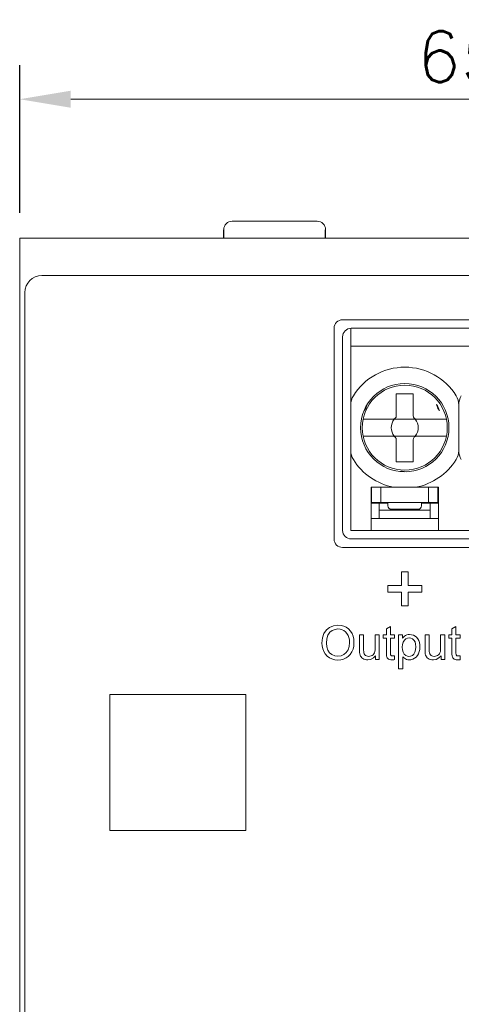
# Model space of a CAD drawing. Header units: millimetres. Extents: x -995 to -252, y -1463 to -938.
# Tile 6 of 13: x -711 to -685, y -1193 to -1135. Entities that reach past the tile are written whole.
import ezdxf

# ---------------------------------------------------------------- set-up
doc = ezdxf.new("R2010")
doc.units = ezdxf.units.MM
doc.header["$LTSCALE"] = 2
doc.layers.get('0').update_dxf_attribs({"lineweight": 9})
doc.layers.get('Defpoints').update_dxf_attribs({"lineweight": 9})
doc.layers.add('02___PRT_ALL_AXES', color=7, linetype='Continuous')
doc.styles.add('ROMANS', font='romans')
doc.dimstyles.new('1', dxfattribs={"dimtxt": 3, "dimasz": 3, "dimexe": 2, "dimexo": 1.5, "dimgap": 1, "dimtad": 1, "dimdec": 1, "dimzin": 1, "dimdsep": 46, "dimtxsty": 'ROMANS', "dimcen": -0.8, "dimclrd": 2, "dimclre": 2, "dimclrt": 2, "dimadec": 0, "dimazin": 0, "dimtm": 1e-09, "dimtfac": 0.5, "dimtdec": 1, "dimtmove": 0, "dimatfit": 3, "dimfxl": 1, "dimlwd": -1, "dimarcsym": 0})

# ---------------------------------------------------------------- blocks, each defined once
blk = doc.blocks.new('*D57')
at = {"color": 2, "lineweight": -2, "ltscale": 2}
for p, q in [((-710.864, -1146.132), (-710.864, -1137.453)), ((-645.864, -1146.132), (-645.864, -1137.453))]:
    blk.add_line(p, q, dxfattribs=at)
at = {"color": 2, "ltscale": 2}
blk.add_line((-707.864, -1139.453), (-648.864, -1139.453), dxfattribs=at)
at = {"color": 2}
for points in [[(-707.864, -1138.953), (-707.864, -1139.953), (-710.864, -1139.453)], [(-648.864, -1139.953), (-648.864, -1138.953), (-645.864, -1139.453)]]:
    blk.add_solid(points, dxfattribs=at)
at = {"layer": 'Defpoints', "color": 0}
for p in [(-645.864, -1139.453), (-710.864, -1147.632), (-645.864, -1147.632)]:
    blk.add_point(p, dxfattribs=at)
at = {"color": 2, "ltscale": 2, "insert": (-678.364, -1136.953), "char_height": 3, "attachment_point": 5, "style": 'ROMANS'}
blk.add_mtext('65.0%%P1.0', dxfattribs=at)

msp = doc.modelspace()

# ---------------------------------------------------------------- linework, layer by layer
at = {"color": 7, "linetype": 'Continuous'}
for p, q in [((-698.364, -1146.632), (-693.364, -1146.632)), ((-647.164, -1149.832), (-709.564, -1149.832)), ((-710.564, -1268.432), (-710.564, -1150.832)), ((-692.364, -1152.932), (-692.364, -1165.332)), ((-665.484, -1152.432), (-691.864, -1152.432)), ((-691.384, -1164.832), (-691.384, -1152.932)), ((-691.384, -1153.982), (-665.984, -1153.982)), ((-688.709, -1158.072), (-688.709, -1156.782)), ((-687.709, -1156.782), (-688.709, -1156.782)), ((-687.709, -1158.072), (-687.709, -1156.782)), ((-690.419, -1157.412), (-690.496, -1157.639)), ((-686.269, -1157.639), (-686.346, -1157.412)), ((-685.034, -1160.133), (-685.034, -1157.431)), ((-690.516, -1157.673), (-690.607, -1157.777)), ((-686.158, -1157.777), (-686.249, -1157.673)), ((-690.659, -1158.282), (-685.76, -1158.282)), ((-685.76, -1159.282), (-690.659, -1159.282)), ((-688.709, -1160.782), (-688.709, -1159.492)), ((-687.709, -1159.492), (-687.709, -1160.782)), ((-687.709, -1160.782), (-688.709, -1160.782)), ((-688.538, -1161.361), (-688.402, -1161.334)), ((-688.363, -1161.334), (-688.128, -1161.381)), ((-690.184, -1164.832), (-690.184, -1162.282)), ((-686.234, -1162.282), (-690.184, -1162.282)), ((-690.159, -1163.182), (-690.159, -1162.282)), ((-689.609, -1162.282), (-689.609, -1163.156)), ((-686.809, -1163.156), (-686.809, -1162.282)), ((-686.259, -1162.282), (-686.259, -1163.182)), ((-686.234, -1162.282), (-686.234, -1164.832)), ((-690.184, -1163.232), (-689.199, -1163.232)), ((-690.159, -1163.182), (-689.67, -1163.182)), ((-689.709, -1163.232), (-689.709, -1164.132)), ((-686.809, -1163.182), (-689.609, -1163.182)), ((-689.199, -1163.182), (-689.199, -1163.385)), ((-687.22, -1163.385), (-687.22, -1163.182)), ((-687.22, -1163.232), (-686.234, -1163.232)), ((-686.749, -1163.182), (-686.259, -1163.182)), ((-686.709, -1164.132), (-686.709, -1163.232)), ((-689.709, -1163.632), (-686.709, -1163.632)), ((-687.42, -1163.585), (-688.999, -1163.585)), ((-686.234, -1164.132), (-690.184, -1164.132)), ((-665.984, -1164.832), (-691.384, -1164.832)), ((-691.864, -1165.832), (-665.484, -1165.832)), ((-688.409, -1167.26), (-688.409, -1168.06)), ((-688.009, -1167.26), (-688.409, -1167.26)), ((-688.009, -1168.06), (-688.009, -1167.26)), ((-689.209, -1168.06), (-689.209, -1168.46)), ((-688.409, -1168.06), (-689.209, -1168.06)), ((-687.209, -1168.06), (-688.009, -1168.06)), ((-687.209, -1168.46), (-687.209, -1168.06)), ((-689.209, -1168.46), (-688.409, -1168.46)), ((-688.409, -1168.46), (-688.409, -1169.26)), ((-688.009, -1169.26), (-688.009, -1168.46)), ((-688.009, -1168.46), (-687.209, -1168.46)), ((-688.409, -1169.26), (-688.009, -1169.26)), ((-689.052, -1170.473), (-689.293, -1170.619)), ((-689.293, -1170.619), (-689.293, -1170.975)), ((-689.052, -1170.975), (-689.052, -1170.473)), ((-685.197, -1170.473), (-685.438, -1170.619)), ((-685.438, -1170.619), (-685.438, -1170.975)), ((-685.197, -1170.975), (-685.197, -1170.473)), ((-690.872, -1170.975), (-690.872, -1171.866)), ((-690.631, -1170.975), (-690.872, -1170.975)), ((-690.631, -1171.775), (-690.631, -1170.975)), ((-689.956, -1170.975), (-689.956, -1171.748)), ((-689.715, -1170.975), (-689.956, -1170.975)), ((-689.715, -1172.421), (-689.715, -1170.975)), ((-689.474, -1170.975), (-689.474, -1171.168)), ((-689.293, -1170.975), (-689.474, -1170.975)), ((-689.474, -1171.168), (-689.293, -1171.168)), ((-689.293, -1171.168), (-689.293, -1172.001)), ((-688.811, -1170.975), (-689.052, -1170.975)), ((-689.052, -1172.015), (-689.052, -1171.168)), ((-689.052, -1171.168), (-688.811, -1171.168)), ((-688.811, -1171.168), (-688.811, -1170.975)), ((-688.57, -1170.975), (-688.57, -1172.975)), ((-688.342, -1170.975), (-688.57, -1170.975)), ((-688.342, -1171.172), (-688.342, -1170.975)), ((-687.016, -1170.975), (-687.016, -1171.866)), ((-686.775, -1170.975), (-687.016, -1170.975)), ((-686.775, -1171.775), (-686.775, -1170.975)), ((-686.101, -1170.975), (-686.101, -1171.748)), ((-685.86, -1170.975), (-686.101, -1170.975)), ((-685.86, -1172.421), (-685.86, -1170.975)), ((-685.619, -1170.975), (-685.619, -1171.168)), ((-685.438, -1170.975), (-685.619, -1170.975)), ((-685.619, -1171.168), (-685.438, -1171.168)), ((-685.438, -1171.168), (-685.438, -1172.001)), ((-684.956, -1170.975), (-685.197, -1170.975)), ((-685.197, -1172.015), (-685.197, -1171.168)), ((-685.197, -1171.168), (-684.956, -1171.168)), ((-684.956, -1171.168), (-684.956, -1170.975)), ((-689.932, -1172.206), (-689.932, -1172.421)), ((-689.932, -1172.421), (-689.715, -1172.421)), ((-688.811, -1172.43), (-688.811, -1172.208)), ((-688.329, -1172.975), (-688.329, -1172.259)), ((-686.076, -1172.206), (-686.076, -1172.421)), ((-686.076, -1172.421), (-685.86, -1172.421)), ((-684.956, -1172.434), (-684.956, -1172.208)), ((-688.57, -1172.975), (-688.329, -1172.975)), ((-705.564, -1182.482), (-705.564, -1174.482)), ((-705.564, -1174.482), (-697.564, -1174.482)), ((-697.564, -1174.482), (-697.564, -1182.482)), ((-697.564, -1182.482), (-705.564, -1182.482))]:
    msp.add_line(p, q, dxfattribs=at)
at = {"color": 3, "linetype": 'Continuous'}
for p, q in [((-710.864, -1147.632), (-710.864, -1271.632)), ((-710.864, -1147.632), (-645.864, -1147.632)), ((-691.364, -1152.932), (-665.984, -1152.932)), ((-691.864, -1164.832), (-691.864, -1153.432)), ((-665.984, -1165.332), (-691.364, -1165.332))]:
    msp.add_line(p, q, dxfattribs=at)
at = {"color": 7, "linetype": 'Continuous'}
for points in [[(-689.609, -1163.156), (-689.616, -1163.171), (-689.636, -1163.179), (-689.67, -1163.182)], [(-686.749, -1163.182), (-686.783, -1163.179), (-686.803, -1163.171), (-686.809, -1163.156)], [(-692.824, -1170.677), (-692.97, -1170.886), (-693.059, -1171.148), (-693.089, -1171.453)], [(-692.141, -1170.397), (-692.406, -1170.434), (-692.643, -1170.534), (-692.824, -1170.677)], [(-692.823, -1171.456), (-692.804, -1171.202), (-692.737, -1170.982), (-692.622, -1170.817)], [(-692.622, -1170.817), (-692.483, -1170.716), (-692.312, -1170.648), (-692.14, -1170.626)], [(-691.648, -1170.528), (-691.793, -1170.459), (-691.961, -1170.413), (-692.141, -1170.397)], [(-692.14, -1170.626), (-692.012, -1170.638), (-691.89, -1170.672), (-691.785, -1170.725)], [(-691.785, -1170.725), (-691.692, -1170.797), (-691.61, -1170.892), (-691.544, -1171.005)], [(-691.312, -1170.896), (-691.401, -1170.752), (-691.517, -1170.625), (-691.648, -1170.528)], [(-691.197, -1171.43), (-691.211, -1171.235), (-691.25, -1171.056), (-691.312, -1170.896)], [(-687.925, -1170.951), (-688.013, -1170.957), (-688.093, -1170.975), (-688.165, -1171.006)], [(-687.601, -1171.045), (-687.695, -1170.995), (-687.805, -1170.963), (-687.925, -1170.951)], [(-693.089, -1171.453), (-693.076, -1171.623), (-693.037, -1171.792), (-692.975, -1171.95)], [(-692.63, -1172.022), (-692.734, -1171.871), (-692.801, -1171.679), (-692.823, -1171.456)], [(-691.462, -1171.428), (-691.483, -1171.661), (-691.549, -1171.862), (-691.654, -1172.02)], [(-691.544, -1171.005), (-691.499, -1171.133), (-691.471, -1171.275), (-691.462, -1171.428)], [(-691.318, -1171.972), (-691.253, -1171.811), (-691.212, -1171.629), (-691.197, -1171.43)], [(-688.354, -1171.704), (-688.341, -1171.544), (-688.3, -1171.401), (-688.231, -1171.287)], [(-688.165, -1171.006), (-688.228, -1171.049), (-688.288, -1171.105), (-688.342, -1171.172)], [(-688.231, -1171.287), (-688.143, -1171.208), (-688.046, -1171.16), (-687.95, -1171.144)], [(-687.95, -1171.144), (-687.855, -1171.159), (-687.759, -1171.204), (-687.674, -1171.278)], [(-687.674, -1171.278), (-687.607, -1171.39), (-687.569, -1171.528), (-687.558, -1171.684)], [(-687.389, -1171.311), (-687.447, -1171.203), (-687.519, -1171.114), (-687.601, -1171.045)], [(-687.317, -1171.687), (-687.326, -1171.552), (-687.35, -1171.426), (-687.389, -1171.311)], [(-692.975, -1171.95), (-692.889, -1172.093), (-692.773, -1172.221), (-692.642, -1172.321)], [(-692.144, -1172.228), (-692.324, -1172.202), (-692.497, -1172.128), (-692.63, -1172.022)], [(-691.654, -1172.02), (-691.787, -1172.126), (-691.959, -1172.201), (-692.144, -1172.228)], [(-691.662, -1172.334), (-691.532, -1172.243), (-691.413, -1172.12), (-691.318, -1171.972)], [(-690.872, -1171.866), (-690.871, -1171.944), (-690.867, -1172.02), (-690.857, -1172.093)], [(-690.857, -1172.093), (-690.839, -1172.16), (-690.814, -1172.22), (-690.782, -1172.274)], [(-690.616, -1172.033), (-690.626, -1171.953), (-690.63, -1171.866), (-690.631, -1171.775)], [(-690.519, -1172.185), (-690.56, -1172.145), (-690.594, -1172.094), (-690.616, -1172.033)], [(-689.996, -1172.03), (-690.027, -1172.087), (-690.073, -1172.14), (-690.131, -1172.184)], [(-689.956, -1171.748), (-689.959, -1171.849), (-689.971, -1171.944), (-689.996, -1172.03)], [(-689.293, -1172.001), (-689.291, -1172.106), (-689.286, -1172.204), (-689.264, -1172.291)], [(-689.04, -1172.15), (-689.051, -1172.109), (-689.053, -1172.063), (-689.052, -1172.015)], [(-688.239, -1172.109), (-688.306, -1171.999), (-688.343, -1171.861), (-688.354, -1171.704)], [(-687.961, -1172.24), (-688.057, -1172.225), (-688.155, -1172.18), (-688.239, -1172.109)], [(-687.677, -1172.104), (-687.764, -1172.179), (-687.863, -1172.225), (-687.961, -1172.24)], [(-687.558, -1171.684), (-687.57, -1171.846), (-687.608, -1171.99), (-687.677, -1172.104)], [(-687.629, -1172.351), (-687.54, -1172.283), (-687.461, -1172.192), (-687.397, -1172.082)], [(-687.397, -1172.082), (-687.354, -1171.962), (-687.327, -1171.83), (-687.317, -1171.687)], [(-687.016, -1171.866), (-687.015, -1171.944), (-687.012, -1172.02), (-687.002, -1172.093)], [(-687.002, -1172.093), (-686.984, -1172.16), (-686.959, -1172.22), (-686.927, -1172.274)], [(-686.76, -1172.033), (-686.771, -1171.953), (-686.775, -1171.866), (-686.775, -1171.775)], [(-686.664, -1172.185), (-686.705, -1172.145), (-686.738, -1172.094), (-686.76, -1172.033)], [(-686.14, -1172.03), (-686.172, -1172.087), (-686.218, -1172.14), (-686.276, -1172.184)], [(-686.101, -1171.748), (-686.104, -1171.849), (-686.115, -1171.944), (-686.14, -1172.03)], [(-685.438, -1172.001), (-685.436, -1172.106), (-685.43, -1172.204), (-685.408, -1172.291)], [(-685.184, -1172.15), (-685.195, -1172.109), (-685.198, -1172.063), (-685.197, -1172.015)], [(-692.642, -1172.321), (-692.496, -1172.393), (-692.327, -1172.44), (-692.143, -1172.457)], [(-692.143, -1172.457), (-691.977, -1172.443), (-691.812, -1172.4), (-691.662, -1172.334)], [(-690.782, -1172.274), (-690.739, -1172.321), (-690.684, -1172.362), (-690.62, -1172.396)], [(-690.62, -1172.396), (-690.548, -1172.422), (-690.468, -1172.439), (-690.384, -1172.445)], [(-690.336, -1172.24), (-690.404, -1172.233), (-690.466, -1172.215), (-690.519, -1172.185)], [(-690.384, -1172.445), (-690.218, -1172.416), (-690.055, -1172.33), (-689.932, -1172.206)], [(-690.131, -1172.184), (-690.196, -1172.214), (-690.266, -1172.234), (-690.336, -1172.24)], [(-689.264, -1172.291), (-689.24, -1172.333), (-689.206, -1172.371), (-689.162, -1172.403)], [(-689.162, -1172.403), (-689.101, -1172.428), (-689.032, -1172.441), (-688.958, -1172.445)], [(-688.999, -1172.198), (-689.016, -1172.185), (-689.03, -1172.168), (-689.04, -1172.15)], [(-688.917, -1172.216), (-688.946, -1172.214), (-688.974, -1172.209), (-688.999, -1172.198)], [(-688.958, -1172.445), (-688.91, -1172.443), (-688.861, -1172.438), (-688.811, -1172.43)], [(-688.811, -1172.208), (-688.847, -1172.212), (-688.882, -1172.215), (-688.917, -1172.216)], [(-688.329, -1172.259), (-688.285, -1172.309), (-688.231, -1172.353), (-688.169, -1172.392)], [(-688.169, -1172.392), (-688.103, -1172.421), (-688.029, -1172.438), (-687.949, -1172.445)], [(-687.949, -1172.445), (-687.844, -1172.435), (-687.735, -1172.404), (-687.629, -1172.351)], [(-686.927, -1172.274), (-686.884, -1172.321), (-686.829, -1172.362), (-686.765, -1172.396)], [(-686.765, -1172.396), (-686.692, -1172.422), (-686.613, -1172.439), (-686.529, -1172.445)], [(-686.48, -1172.24), (-686.549, -1172.233), (-686.611, -1172.215), (-686.664, -1172.185)], [(-686.529, -1172.445), (-686.363, -1172.416), (-686.199, -1172.33), (-686.076, -1172.206)], [(-686.276, -1172.184), (-686.341, -1172.214), (-686.411, -1172.234), (-686.48, -1172.24)], [(-685.408, -1172.291), (-685.384, -1172.333), (-685.35, -1172.371), (-685.306, -1172.403)], [(-685.306, -1172.403), (-685.246, -1172.428), (-685.177, -1172.441), (-685.102, -1172.445)], [(-685.143, -1172.198), (-685.16, -1172.185), (-685.174, -1172.168), (-685.184, -1172.15)], [(-685.061, -1172.216), (-685.091, -1172.214), (-685.119, -1172.209), (-685.143, -1172.198)], [(-685.102, -1172.445), (-685.054, -1172.444), (-685.006, -1172.44), (-684.956, -1172.434)], [(-684.956, -1172.208), (-684.992, -1172.212), (-685.027, -1172.215), (-685.061, -1172.216)]]:
    msp.add_lwpolyline(points, dxfattribs=at)
for radius in [2.6, 2.5]:
    msp.add_circle((-688.209, -1158.782), radius, dxfattribs=at)
for centre, radius, start, end in [((-698.364, -1147.132), 0.5, 90, 180), ((-693.364, -1147.132), 0.5, 0, 90), ((-709.564, -1150.832), 1, 90, 180), ((-691.864, -1152.932), 0.5, 90, 180), ((-688.209, -1158.782), 3.561, 31.85352, 148.14648), ((-690.384, -1157.431), 1, 148.14648, 180), ((-686.034, -1157.431), 1, 0, 31.85352), ((-684.034, -1157.431), 1, 148.14648, 180), ((-690.591, -1157.607), 0.1, 318.72214, 341.27786), ((-688.556, -1158.782), 2.6, 22.73032, 31.7866), ((-686.174, -1157.607), 0.1, 198.72214, 221.27786), ((-688.919, -1158.072), 0.21, 270, 0), ((-687.499, -1158.072), 0.21, 180, 270), ((-688.209, -1158.782), 0.795, 141.02872, 218.97128), ((-688.209, -1158.782), 0.795, 321.02872, 38.97128), ((-688.919, -1159.492), 0.21, 0, 90), ((-687.499, -1159.492), 0.21, 90, 180), ((-690.384, -1160.133), 1, 180, 211.85352), ((-686.034, -1160.133), 1, 328.14648, 0), ((-684.034, -1160.133), 1, 180, 211.85352), ((-688.209, -1158.782), 3.561, 211.85352, 259.41138), ((-688.209, -1158.782), 3.561, 280.58862, 328.14648), ((-688.383, -1161.432), 0.1, 78.72214, 101.27786), ((-688.999, -1163.385), 0.2, 180, 270), ((-687.42, -1163.385), 0.2, 270.00026, 0), ((-691.864, -1165.332), 0.5, 180, 270)]:
    msp.add_arc(centre, radius, start, end, dxfattribs=at)
at = {"color": 3, "linetype": 'Continuous'}
for centre, start, end in [((-691.364, -1153.432), 90, 180), ((-691.364, -1164.832), 180, 270)]:
    msp.add_arc(centre, 0.5, start, end, dxfattribs=at)
at = {"layer": '02___PRT_ALL_AXES', "color": 7, "linetype": 'Continuous'}
for p, q in [((-698.864, -1147.632), (-698.864, -1147.132)), ((-692.864, -1147.632), (-692.864, -1147.132))]:
    msp.add_line(p, q, dxfattribs=at)

# ---------------------------------------------------------------- dimensions: what is measured, and where the dimension line sits
at = {"ltscale": 2}
dim = msp.add_linear_dim(base=(-645.864, -1139.453), p1=(-710.864, -1147.632), p2=(-645.864, -1147.632), text='<>%%P1.0', dimstyle='1', override={"dimpost": '\\X'}, dxfattribs=at)
dim.commit()
dim.dimension.update_dxf_attribs({"geometry": '*D57', "text_midpoint": (-678.364, -1139.453), "dimtype": 160})

doc.saveas('drawing.dxf')
